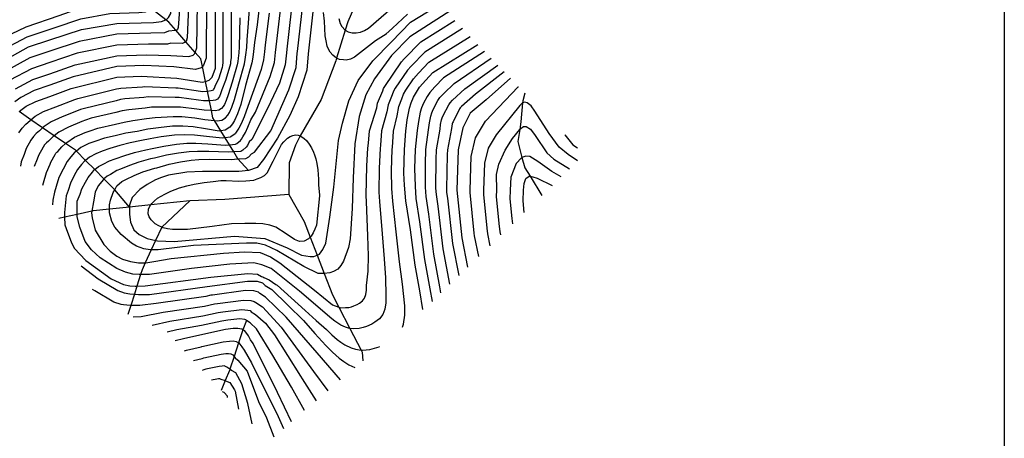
# Model space of a CAD drawing. Header units: metres. Extents: x -53000 to -50572, y -90750 to -89873.
# Tile 17 of 27: x -52253 to -52000, y -90430 to -90323. Entities that reach past the tile are written whole.
import ezdxf

# ---------------------------------------------------------------- set-up
doc = ezdxf.new("R2010")
doc.units = ezdxf.units.M
for name, color, linetype in [('7101000', 7, 'Continuous'), ('7102000', 7, 'Continuous'), ('7521000', 7, 'Continuous')]:
    doc.layers.add(name, color=color, linetype=linetype)
picture_1 = doc.add_image_def('image1.tif', size_in_pixel=(4000, 3000))

msp = doc.modelspace()

# ---------------------------------------------------------------- linework, layer by layer
at = {"layer": '7101000'}
for points in [[(-52258, -90334, 100), (-52250.45, -90329.84, 100), (-52244.98, -90328.01, 100), (-52236.9, -90325.41, 100), (-52227.79, -90323.85, 100), (-52218.41, -90323.59, 100), (-52216.32, -90323.33, 100), (-52215.24, -90322.9, 100), (-52215.02, -90322.81, 100), (-52214.5, -90322.29, 100), (-52213.98, -90321.25, 100), (-52215.28, -90309.8, 100), (-52215.28, -90306.93, 100), (-52215, -90305.56, 100), (-52215.52, -90304.26, 100), (-52216.82, -90302.44, 100), (-52223.86, -90298.8, 100), (-52237.4, -90289.69, 100), (-52246.77, -90282.92, 100)], [(-52190.26, -90310.56, 120), (-52191.8, -90324.18, 120), (-52192.47, -90328.7, 120), (-52192.72, -90331.04, 120), (-52192.91, -90332.48, 120), (-52193.2, -90333.93, 120), (-52194.79, -90339.73, 120), (-52195.98, -90344.61, 120), (-52196.84, -90347.06, 120), (-52197.57, -90348.71, 120), (-52198.15, -90349.62, 120), (-52198.82, -90350.46, 120), (-52200.04, -90351.22, 120), (-52201.11, -90351.39, 120), (-52201.55, -90351.46, 120), (-52205.08, -90350.87, 120), (-52208.24, -90350.37, 120), (-52210.85, -90350.2, 120), (-52213.54, -90350.21, 120), (-52217.11, -90350.61, 120), (-52219.87, -90350.99, 120), (-52222.62, -90351.54, 120), (-52225.46, -90352.01, 120), (-52228.21, -90352.65, 120), (-52230.96, -90353.29, 120), (-52233.43, -90354.1, 120), (-52235.02, -90354.61, 120), (-52237.02, -90355.68, 120), (-52238.18, -90356.6, 120)], [(-52176.22, -90309.17, 130), (-52178.69, -90331.61, 130), (-52179.05, -90335.82, 130), (-52181.25, -90342.63, 130), (-52183.45, -90347.46, 130), (-52186.55, -90353.29, 130), (-52190.2, -90358.76, 130), (-52191.82, -90360.79, 130), (-52194.05, -90361.6, 130), (-52196.48, -90361.8, 130), (-52205.82, -90361.8, 130), (-52209.87, -90362, 130), (-52214.54, -90362.81, 130), (-52216.36, -90363.42, 130), (-52217.85, -90363.98, 130), (-52220.01, -90365.17, 130), (-52221.93, -90366.49, 130), (-52223.85, -90368.53, 130), (-52224.57, -90370.44, 130), (-52224.57, -90371, 130), (-52224.57, -90372.84, 130), (-52224.33, -90374.88, 130), (-52223.46, -90376.79, 130), (-52222.04, -90378.01, 130), (-52220.01, -90379.02, 130), (-52217.83, -90379.52, 130), (-52217.38, -90379.63, 130), (-52213.12, -90379.83, 130), (-52197.61, -90378.41, 130), (-52189.79, -90379.02, 130), (-52184.11, -90381.45, 130), (-52180.46, -90383.28, 130), (-52178.23, -90383.68, 130), (-52177.22, -90383.68, 130), (-52176.42, -90383.34, 130), (-52175.8, -90383.08, 130), (-52174.98, -90381.86, 130), (-52174.17, -90380.24, 130), (-52173.16, -90373.55, 130), (-52172.14, -90365.85, 130)], [(-52172.14, -90365.85, 130), (-52170.93, -90353.9, 130), (-52169.91, -90349.44, 130), (-52168.28, -90343.72, 130), (-52165.86, -90338.45, 130), (-52162.13, -90333.4, 130), (-52157.29, -90328.57, 130), (-52152.45, -90323.52, 130), (-52141.77, -90316.91, 130), (-52132.75, -90312.52, 130), (-52130.17, -90311.23, 130)], [(-52252.87, -90346.47, 110), (-52252.44, -90346.1, 110), (-52251.02, -90345.04, 110), (-52248.6, -90343.85, 110), (-52245, -90342.6, 110), (-52239.51, -90340.51, 110), (-52227.79, -90337.64, 110), (-52221.53, -90337.38, 110), (-52212.42, -90337.9, 110), (-52205.9, -90338.94, 110), (-52205.06, -90338.7, 110), (-52204.08, -90338.42, 110), (-52203.3, -90337.64, 110), (-52202.52, -90335.3, 110), (-52202.52, -90316.82, 110)], [(-52149.26, -90397.28, 120), (-52150.1, -90392.44, 120), (-52151.24, -90385.85, 120), (-52152.49, -90376.84, 120), (-52153.68, -90369.36, 120), (-52153.97, -90365.33, 120), (-52154.21, -90362.29, 120), (-52153.98, -90356.19, 120), (-52153.68, -90351.52, 120), (-52153.29, -90348.54, 120), (-52152.72, -90345.56, 120), (-52152.25, -90344.2, 120), (-52151.69, -90342.75, 120), (-52150.95, -90341.46, 120), (-52150.12, -90340.18, 120), (-52148.51, -90338.41, 120), (-52146.73, -90336.41, 120), (-52135.15, -90329.23, 120)], [(-52126.82, -90337.9, 110), (-52133.03, -90343.41, 110), (-52137.12, -90346.86, 110), (-52139, -90350.63, 110), (-52140.26, -90356.29, 110), (-52140.57, -90366.65, 110), (-52139.32, -90378.9, 110), (-52137.82, -90386.4, 110)], [(-52238.18, -90356.6, 120), (-52238.66, -90356.99, 120), (-52239.59, -90358.1, 120), (-52240.52, -90359.3, 120), (-52241.59, -90361.23, 120), (-52242.64, -90363.42, 120), (-52243.34, -90365.69, 120), (-52243.8, -90367.14, 120), (-52244.23, -90369.22, 120), (-52244.33, -90370.43, 120)], [(-52123.32, -90372.39, 100), (-52123.55, -90369.38, 100), (-52123.51, -90366.6, 100), (-52123.33, -90364.89, 100), (-52122.85, -90363.61, 100), (-52121.99, -90363.04, 100), (-52121.8, -90363.07, 100), (-52121.08, -90363.19, 100), (-52119.99, -90363.59, 100), (-52116.1, -90365.41, 100)], [(-52236.91, -90386.06, 120), (-52232.59, -90389.38, 120), (-52227.52, -90392.42, 120), (-52225.9, -90393.03, 120), (-52224.48, -90393.23, 120), (-52223.3, -90393.34, 120), (-52222.25, -90393.44, 120), (-52219.41, -90393.44, 120), (-52204.6, -90391.41, 120), (-52194.25, -90389.99, 120), (-52191.82, -90389.99, 120), (-52190.4, -90390.4, 120), (-52189.7, -90391.07, 120), (-52188.04, -90392.18, 120), (-52183.89, -90396.14, 120), (-52179.93, -90400.11, 120), (-52176.98, -90403.41, 120), (-52174.14, -90406.53, 120), (-52172.44, -90408.26, 120), (-52170.74, -90409.81, 120), (-52169.54, -90410.66, 120), (-52168.24, -90411.5, 120), (-52166.71, -90412.19, 120)], [(-52182.98, -90426.09, 110), (-52186.54, -90418.56, 110), (-52192.83, -90406, 110), (-52193.5, -90405.09, 110), (-52193.99, -90404.02, 110), (-52194.94, -90402.78, 110), (-52195.48, -90402.5, 110), (-52195.77, -90402.36, 110), (-52196.78, -90402.12, 110), (-52197.96, -90402.17, 110), (-52199.95, -90402.44, 110), (-52206.46, -90403.89, 110), (-52210.7, -90404.78, 110), (-52212.79, -90405.35, 110)], [(-52199.38, -90419.85, 100), (-52199.42, -90419.54, 100), (-52200.27, -90418.57, 100), (-52200.68, -90418.44, 100)]]:
    msp.add_polyline3d(points, dxfattribs=at)
at = {"layer": '7102000'}
for points in [[(-52257, -90280.07, 96), (-52252.2, -90284.31, 96), (-52241.83, -90292.31, 96), (-52224.75, -90305.49, 96), (-52223.97, -90306.58, 96), (-52223.66, -90307.36, 96), (-52223.83, -90308.18, 96), (-52223.83, -90309.9, 96), (-52223.18, -90316.72, 96), (-52223.15, -90317.08, 96), (-52223.46, -90317.71, 96), (-52223.77, -90318.02, 96), (-52224.56, -90318.33, 96), (-52225.81, -90318.49, 96), (-52231.43, -90318.65, 96), (-52237.11, -90319.89, 96), (-52242.69, -90321.87, 96), (-52251.18, -90324.74, 96), (-52258.57, -90328.32, 96)], [(-52258.29, -90331.16, 98), (-52250.81, -90327.29, 98), (-52243.83, -90324.94, 98), (-52237.01, -90322.65, 98), (-52229.61, -90321.25, 98), (-52222.11, -90321.04, 98), (-52220.44, -90320.83, 98), (-52219.4, -90320.42, 98), (-52218.98, -90320, 98), (-52218.98, -90319.99, 98), (-52218.56, -90319.17, 98), (-52219.55, -90309.85, 98), (-52219.55, -90307.56, 98), (-52219.33, -90306.46, 98), (-52219.75, -90305.42, 98), (-52220.79, -90303.96, 98), (-52243.64, -90287.51, 98), (-52252.41, -90280.84, 98), (-52253.87, -90279.58, 98)], [(-52139.73, -90318.93, 128), (-52152.67, -90327.25, 128), (-52157.29, -90332.09, 128), (-52161.69, -90338.01, 128), (-52163.88, -90342.19, 128), (-52165.64, -90347.68, 128), (-52166.74, -90354.7, 128), (-52167.18, -90363.49, 128), (-52167.44, -90371.38, 128), (-52167.92, -90379.14, 128), (-52168.39, -90381.35, 128), (-52169.66, -90384.84, 128), (-52170.29, -90385.94, 128), (-52171.09, -90386.89, 128), (-52172.19, -90387.53, 128), (-52173.15, -90387.84, 128), (-52174.63, -90387.99, 128), (-52174.73, -90388, 128), (-52176.16, -90388, 128), (-52179.8, -90386.26, 128), (-52186.77, -90382.15, 128), (-52189.62, -90380.72, 128), (-52191.84, -90380.25, 128), (-52194.53, -90380.25, 128), (-52208.16, -90380.88, 128), (-52217.19, -90381.99, 128), (-52218.97, -90381.99, 128), (-52219.24, -90381.99, 128), (-52220.83, -90381.67, 128), (-52222.73, -90381.04, 128), (-52224, -90380.25, 128), (-52226.69, -90378.03, 128), (-52228.27, -90376.13, 128), (-52229.07, -90374.71, 128), (-52229.7, -90372.49, 128), (-52229.7, -90371.53, 128), (-52229.7, -90370.43, 128), (-52229.38, -90369.17, 128), (-52228.75, -90367.27, 128), (-52228.34, -90366.52, 128), (-52227.8, -90365.53, 128), (-52226.53, -90364.42, 128), (-52225.48, -90363.91, 128), (-52223.32, -90362.86, 128), (-52221.09, -90361.95, 128), (-52218.06, -90360.98, 128), (-52217.51, -90360.87, 128), (-52214.34, -90359.98, 128), (-52211.5, -90359.38, 128), (-52208.76, -90358.94, 128), (-52206.74, -90358.77, 128), (-52203.9, -90358.65, 128), (-52198.46, -90358.73, 128), (-52196.72, -90358.61, 128), (-52194.66, -90358.47, 128), (-52193.96, -90358.09, 128), (-52193.24, -90357.34, 128), (-52192.46, -90356.9, 128), (-52188.29, -90351.41, 128), (-52183.64, -90340.89, 128), (-52181.83, -90335.15, 128), (-52181.5, -90331.49, 128), (-52181.45, -90331.03, 128), (-52179.34, -90312.17, 128)], [(-52246.74, -90365.36, 118), (-52246.59, -90364.78, 118), (-52245.87, -90362.06, 118), (-52244.92, -90359.96, 118), (-52244.74, -90359.46, 118), (-52243.62, -90357.46, 118), (-52243.42, -90357.16, 118), (-52243.17, -90356.89, 118), (-52242.9, -90356.66, 118), (-52241.88, -90355.49, 118), (-52240.94, -90354.63, 118), (-52240.65, -90354.36, 118), (-52238.62, -90353.06, 118), (-52235.91, -90351.79, 118), (-52234.64, -90351.38, 118), (-52232.67, -90350.74, 118), (-52228.13, -90349.65, 118), (-52225.93, -90349.14, 118), (-52223.65, -90348.76, 118), (-52220.2, -90348.27, 118), (-52217.99, -90347.97, 118), (-52213.32, -90347.75, 118), (-52211.16, -90347.74, 118), (-52207.77, -90348.08, 118), (-52205.24, -90348.49, 118), (-52202.7, -90348.78, 118), (-52202.06, -90348.85, 118), (-52200.85, -90348.66, 118), (-52199.88, -90348.05, 118), (-52199.33, -90347.38, 118), (-52198.87, -90346.65, 118), (-52198.29, -90345.34, 118), (-52197.6, -90343.37, 118), (-52196.49, -90339.31, 118), (-52195.06, -90334.2, 118), (-52194.83, -90333.05, 118), (-52194.68, -90331.89, 118), (-52194.48, -90330.02, 118), (-52194.37, -90328.01, 118), (-52194, -90323.74, 118), (-52193.34, -90313.64, 118)], [(-52182.45, -90315.17, 126), (-52184.2, -90330.45, 126), (-52184.3, -90331.38, 126), (-52184.6, -90334.48, 126), (-52186.03, -90339.15, 126), (-52189.17, -90345.7, 126), (-52193.12, -90353.61, 126), (-52193.85, -90354.19, 126), (-52194.29, -90355.12, 126), (-52194.64, -90355.62, 126), (-52195.48, -90356.37, 126), (-52196, -90356.66, 126), (-52197.82, -90356.8, 126), (-52199.24, -90356.91, 126), (-52204.2, -90356.7, 126), (-52207.12, -90356.67, 126), (-52209.28, -90356.75, 126), (-52212.01, -90357.09, 126), (-52215.03, -90357.64, 126), (-52218.1, -90358.4, 126), (-52219.2, -90358.62, 126), (-52222.18, -90359.47, 126), (-52224.55, -90360.31, 126), (-52226.85, -90361.26, 126), (-52227.83, -90361.58, 126)], [(-52204.81, -90317.71, 108), (-52204.91, -90332.7, 108), (-52205.54, -90334.57, 108), (-52205.85, -90334.88, 108), (-52206.16, -90335.2, 108), (-52207.62, -90335.61, 108), (-52213.2, -90334.99, 108), (-52220.91, -90334.62, 108), (-52227.79, -90334.88, 108), (-52238.99, -90337.49, 108), (-52245, -90339.69, 108), (-52248.97, -90341.04, 108), (-52252.42, -90342.83, 108), (-52253.93, -90343.94, 108)], [(-52253.81, -90340.62, 106), (-52249.34, -90338.24, 106), (-52244.99, -90336.77, 106), (-52238.47, -90334.47, 106), (-52227.79, -90332.13, 106), (-52220.28, -90331.87, 106), (-52213.98, -90332.07, 106), (-52209.34, -90332.28, 106), (-52208.25, -90331.97, 106), (-52207.78, -90331.5, 106), (-52207.69, -90331.25, 106), (-52207.31, -90330.1, 106), (-52207.1, -90318.59, 106)], [(-52252.94, -90351.92, 112), (-52252.11, -90350.72, 112), (-52251.12, -90349.66, 112), (-52250.06, -90348.74, 112), (-52249.83, -90348.55, 112), (-52248.73, -90347.65, 112), (-52246.61, -90346.47, 112), (-52243.41, -90345.22, 112), (-52238.61, -90343.33, 112), (-52238.29, -90343.23, 112), (-52237.8, -90343.06, 112), (-52227.87, -90340.64, 112), (-52227.32, -90340.52, 112), (-52226.75, -90340.42, 112), (-52221.2, -90340.1, 112), (-52220.65, -90340.03, 112), (-52212.64, -90340.36, 112), (-52212.1, -90340.36, 112), (-52206.37, -90341.23, 112), (-52205.74, -90341.33, 112), (-52204.56, -90341.17, 112), (-52203.57, -90341.03, 112), (-52203.27, -90340.98, 112), (-52203.03, -90340.83, 112), (-52202.89, -90340.66, 112), (-52202.78, -90340.48, 112), (-52202.63, -90340.15, 112), (-52202.46, -90339.66, 112), (-52201.6, -90338.06, 112), (-52200.65, -90335.03, 112), (-52200.6, -90334.74, 112), (-52200.56, -90334.45, 112), (-52200.51, -90333.98, 112), (-52200.48, -90333.48, 112), (-52200.49, -90317.67, 112)], [(-52198.47, -90318.53, 114), (-52198.44, -90331.66, 114), (-52198.5, -90332.66, 114), (-52198.6, -90333.6, 114), (-52198.67, -90334.17, 114), (-52198.79, -90334.75, 114), (-52199.89, -90338.48, 114), (-52200.84, -90340.9, 114), (-52201.18, -90341.88, 114), (-52201.47, -90342.54, 114), (-52201.71, -90342.9, 114), (-52201.98, -90343.24, 114), (-52202.46, -90343.54, 114), (-52203.07, -90343.64, 114), (-52204.05, -90343.67, 114), (-52205.57, -90343.72, 114), (-52206.84, -90343.51, 114), (-52211.79, -90342.82, 114), (-52212.87, -90342.83, 114), (-52219.76, -90342.68, 114), (-52220.87, -90342.83, 114), (-52225.72, -90343.2, 114), (-52226.86, -90343.39, 114), (-52227.96, -90343.65, 114), (-52236.09, -90345.62, 114), (-52237.08, -90345.94, 114), (-52237.71, -90346.15, 114), (-52241.81, -90347.83, 114), (-52244.63, -90349.1, 114), (-52246.45, -90350.26, 114), (-52246.83, -90350.61, 114), (-52247.67, -90351.38, 114), (-52248.47, -90352.07, 114), (-52249.21, -90352.86, 114), (-52249.84, -90353.76, 114), (-52251.04, -90355.93, 114), (-52251.59, -90357.43, 114), (-52252.31, -90359.36, 114), (-52252.55, -90360.45, 114)], [(-52218.69, -90355.93, 124), (-52215.72, -90355.29, 124), (-52212.52, -90354.8, 124), (-52209.81, -90354.57, 124), (-52207.49, -90354.57, 124), (-52204.49, -90354.76, 124), (-52200.01, -90355.09, 124), (-52198.92, -90354.99, 124), (-52197.35, -90354.85, 124), (-52197, -90354.65, 124), (-52196.03, -90353.9, 124), (-52195.8, -90353.57, 124), (-52195.51, -90352.95, 124), (-52194.81, -90351.83, 124), (-52194.15, -90350.44, 124), (-52193.43, -90348.58, 124), (-52192.24, -90346.58, 124), (-52188.42, -90337.41, 124), (-52187.37, -90333.82, 124), (-52187.11, -90331.27, 124), (-52186.96, -90329.86, 124), (-52185.57, -90318.17, 124)], [(-52211.69, -90320.36, 102), (-52212.1, -90324.89, 102), (-52212.26, -90325.36, 102), (-52212.42, -90325.52, 102), (-52212.64, -90325.58, 102), (-52212.78, -90325.62, 102), (-52214.5, -90325.83, 102), (-52215.54, -90326.24, 102), (-52219.03, -90326.35, 102), (-52227.79, -90326.61, 102), (-52237.42, -90328.43, 102), (-52244.98, -90330.93, 102), (-52250.08, -90332.64, 102), (-52256.61, -90336.21, 102)], [(-52209.39, -90319.48, 104), (-52209.71, -90327.49, 104), (-52210.02, -90328.43, 104), (-52210.09, -90328.5, 104), (-52210.33, -90328.74, 104), (-52211.06, -90328.95, 104), (-52213.98, -90328.85, 104), (-52214.76, -90329.16, 104), (-52219.66, -90329.11, 104), (-52227.79, -90329.37, 104), (-52237.95, -90331.45, 104), (-52244.99, -90333.85, 104), (-52249.71, -90335.44, 104), (-52255.21, -90338.41, 104)], [(-52153.23, -90321.46, 132), (-52157.06, -90325.03, 132), (-52158.75, -90326.56, 132), (-52158.7, -90326.55, 132), (-52161.4, -90328.31, 132), (-52166.79, -90332.51, 132), (-52167.84, -90332.95, 132), (-52168.95, -90333.22, 132), (-52169.67, -90333.2, 132), (-52170.66, -90333.06, 132), (-52171.3, -90332.81, 132), (-52171.42, -90332.74, 132), (-52171.9, -90332.43, 132), (-52172.42, -90331.96, 132), (-52173.09, -90331.18, 132), (-52173.43, -90330.57, 132), (-52173.84, -90329.64, 132), (-52174.13, -90328.31, 132), (-52174.33, -90327.01, 132), (-52174.56, -90323.26, 132), (-52174.76, -90321.02, 132)], [(-52170.83, -90322.53, 134), (-52170.5, -90323.82, 134), (-52170.1, -90324.61, 134), (-52169.2, -90325.56, 134), (-52168.42, -90325.98, 134), (-52167.42, -90326.21, 134), (-52166.39, -90326.22, 134), (-52165.27, -90326.04, 134), (-52164.26, -90325.65, 134), (-52163.22, -90325.07, 134), (-52156.76, -90319.38, 134)], [(-52196.2, -90322.42, 116), (-52196.41, -90329.83, 116), (-52196.49, -90331.34, 116), (-52196.64, -90332.75, 116), (-52196.75, -90333.61, 116), (-52196.93, -90334.48, 116), (-52198.19, -90338.89, 116), (-52199.22, -90342.14, 116), (-52199.74, -90343.61, 116), (-52200.17, -90344.59, 116), (-52200.52, -90345.14, 116), (-52200.93, -90345.64, 116), (-52201.66, -90346.1, 116), (-52202.56, -90346.24, 116), (-52203.53, -90346.2, 116), (-52205.41, -90346.1, 116), (-52207.31, -90345.8, 116), (-52211.48, -90345.28, 116), (-52213.09, -90345.29, 116), (-52218.88, -90345.32, 116), (-52220.53, -90345.55, 116), (-52224.69, -90345.98, 116), (-52226.39, -90346.26, 116), (-52228.04, -90346.65, 116), (-52234.38, -90348.18, 116), (-52235.86, -90348.66, 116), (-52236.81, -90348.97, 116), (-52240.22, -90350.45, 116), (-52242.64, -90351.73, 116), (-52243.85, -90352.64, 116), (-52244.16, -90352.88, 116), (-52245.29, -90354.02, 116), (-52245.82, -90354.48, 116), (-52246.31, -90355.01, 116), (-52246.73, -90355.61, 116), (-52247.89, -90357.7, 116), (-52248.26, -90358.7, 116), (-52249.03, -90360.55, 116)], [(-52227.83, -90361.58, 126), (-52229.45, -90362.58, 126), (-52230.26, -90363, 126), (-52230.91, -90363.53, 126), (-52231.09, -90363.75, 126), (-52231.28, -90363.97, 126), (-52232.52, -90365.45, 126), (-52232.94, -90366.22, 126), (-52233.34, -90367.11, 126), (-52233.82, -90369.64, 126), (-52234.22, -90372.03, 126), (-52234.29, -90372.49, 126), (-52234.14, -90373.76, 126), (-52233.34, -90376.92, 126), (-52231.13, -90380.56, 126), (-52229.54, -90382.3, 126), (-52227.8, -90383.57, 126), (-52226.37, -90384.36, 126), (-52224.31, -90384.99, 126), (-52222.25, -90385.31, 126), (-52220.51, -90385.31, 126), (-52220.35, -90385.31, 126), (-52218.29, -90384.99, 126), (-52213.86, -90384.2, 126), (-52200.39, -90382.78, 126), (-52195.01, -90382.46, 126), (-52191.05, -90382.62, 126), (-52188.35, -90383.73, 126), (-52185.98, -90385.31, 126), (-52177.11, -90392.27, 126), (-52172.51, -90396.07, 126), (-52170.85, -90396.67, 126), (-52170.29, -90396.86, 126), (-52169.17, -90396.8, 126), (-52168.24, -90396.73, 126), (-52167.61, -90396.56, 126), (-52167.01, -90396.36, 126), (-52166.13, -90395.97, 126), (-52165.57, -90395.66, 126), (-52164.81, -90395.09, 126), (-52164.24, -90394.36, 126), (-52163.89, -90393.45, 126), (-52163.73, -90392.33, 126), (-52163.72, -90391.11, 126), (-52163.31, -90387.45, 126), (-52163.24, -90383.51, 126), (-52163.39, -90378.33, 126), (-52163.72, -90369.63, 126), (-52163.84, -90368.02, 126), (-52163.67, -90360.34, 126), (-52163.41, -90355.85, 126), (-52163.21, -90354.55, 126), (-52162.98, -90351.36, 126), (-52161.13, -90345.46, 126), (-52160.9, -90344.27, 126), (-52159.58, -90341.09, 126), (-52159.36, -90340.51, 126), (-52159.06, -90339.99, 126), (-52154.77, -90333.64, 126), (-52154.12, -90332.93, 126), (-52149.83, -90328.55, 126), (-52141.07, -90323.06, 126)], [(-52188.69, -90321.18, 122), (-52189.72, -90329.28, 122), (-52189.91, -90331.15, 122), (-52190.14, -90333.15, 122), (-52190.81, -90335.67, 122), (-52193.78, -90343.94, 122), (-52195.14, -90347.82, 122), (-52195.86, -90349.57, 122), (-52196.48, -90350.73, 122), (-52197.17, -90351.7, 122), (-52197.31, -90352.01, 122), (-52197.43, -90352.18, 122), (-52198.52, -90352.94, 122), (-52198.7, -90353.03, 122), (-52200.02, -90353.19, 122), (-52200.78, -90353.27, 122), (-52204.78, -90352.82, 122), (-52207.87, -90352.47, 122), (-52210.33, -90352.38, 122), (-52213.03, -90352.5, 122), (-52216.41, -90352.95, 122), (-52219.28, -90353.46, 122), (-52221.48, -90353.9, 122), (-52224.37, -90354.49, 122), (-52226.99, -90355.2, 122)], [(-52139.1, -90325.12, 124), (-52148.79, -90331.17, 124), (-52152.25, -90334.76, 124), (-52153.22, -90335.82, 124), (-52156.36, -90340.48, 124), (-52156.8, -90341.25, 124), (-52157.14, -90342.13, 124), (-52158.17, -90344.7, 124), (-52158.51, -90346.49, 124), (-52159.88, -90351.41, 124), (-52160.13, -90355.1, 124), (-52160.27, -90355.96, 124), (-52160.52, -90360.99, 124), (-52160.55, -90367.13, 124), (-52160.37, -90369.54, 124), (-52159.76, -90377.83, 124), (-52159.24, -90384.29, 124), (-52158.91, -90389.11, 124), (-52158.8, -90393.72, 124), (-52158.82, -90395.55, 124), (-52159.06, -90397.22, 124), (-52159.58, -90398.59, 124), (-52160.44, -90399.7, 124), (-52161.58, -90400.55, 124), (-52162.42, -90401.01, 124), (-52163.73, -90401.6, 124), (-52164.63, -90401.9, 124), (-52165.59, -90402.15, 124), (-52166.98, -90402.26, 124), (-52168, -90402.14, 124), (-52168.33, -90402.09, 124), (-52169.16, -90401.8, 124), (-52170.37, -90401.26, 124), (-52171.14, -90400.75, 124), (-52171.87, -90400.24, 124), (-52172.67, -90399.71, 124), (-52180.91, -90392.59, 124), (-52188.19, -90386.73, 124), (-52190.57, -90385.79, 124), (-52192.63, -90385.31, 124), (-52198.81, -90385.63, 124), (-52208.63, -90386.73, 124), (-52219.4, -90388.32, 124), (-52221.72, -90388.32, 124), (-52222.1, -90388.32, 124), (-52223.68, -90388.16, 124), (-52225.58, -90387.68, 124), (-52227.8, -90386.73, 124), (-52232.08, -90384.04, 124), (-52234.29, -90381.99, 124), (-52235.88, -90379.77, 124), (-52237.3, -90376.13, 124), (-52237.94, -90373.44, 124), (-52237.94, -90372.85, 124), (-52237.94, -90371.86, 124), (-52237.94, -90369.49, 124), (-52237.21, -90367.68, 124), (-52236.8, -90366.32, 124), (-52235.83, -90364.56, 124), (-52235.18, -90363.4, 124), (-52234.05, -90362.02, 124), (-52233.49, -90361.35, 124), (-52233.48, -90361.34, 124), (-52232.51, -90360.56, 124), (-52231.31, -90359.92, 124), (-52229.7, -90359.09, 124), (-52228.22, -90358.6, 124), (-52225.77, -90357.76, 124), (-52223.28, -90356.98, 124), (-52220.34, -90356.26, 124), (-52218.69, -90355.93, 124)], [(-52154.52, -90401.77, 122), (-52154.22, -90401, 122), (-52153.9, -90398.77, 122), (-52153.88, -90396.33, 122), (-52154.5, -90390.78, 122), (-52155.24, -90385.07, 122), (-52156.13, -90377.34, 122), (-52157.03, -90369.45, 122), (-52157.26, -90366.23, 122), (-52157.36, -90361.64, 122), (-52157.12, -90356.08, 122), (-52157.05, -90355.64, 122), (-52156.78, -90351.47, 122), (-52155.9, -90347.52, 122), (-52155.45, -90345.13, 122), (-52154.69, -90343.16, 122), (-52154.25, -90342, 122), (-52153.66, -90340.97, 122), (-52151.67, -90338, 122), (-52150.38, -90336.59, 122), (-52147.76, -90333.79, 122), (-52137.12, -90327.18, 122)], [(-52133.44, -90331, 118), (-52143.99, -90337.81, 118), (-52146.23, -90340.1, 118), (-52147.52, -90341.51, 118), (-52148.19, -90342.54, 118), (-52149.16, -90344.32, 118), (-52149.6, -90345.49, 118), (-52149.98, -90346.58, 118), (-52150.43, -90348.96, 118), (-52150.74, -90351.34, 118), (-52151.23, -90356.21, 118), (-52151.42, -90361.09, 118), (-52151.29, -90365.6, 118), (-52151.06, -90368.81, 118), (-52150.11, -90374.8, 118), (-52148.85, -90384.46, 118), (-52147.5, -90391.93, 118), (-52146.93, -90395.21, 118)], [(-52144.64, -90392.99, 116), (-52144.91, -90391.42, 116), (-52146.47, -90383.07, 116), (-52147.73, -90372.76, 116), (-52148.44, -90368.27, 116), (-52148.61, -90365.86, 116), (-52148.63, -90359.89, 116), (-52148.49, -90356.23, 116), (-52147.81, -90351.16, 116), (-52147.57, -90349.38, 116), (-52147.23, -90347.59, 116), (-52146.95, -90346.77, 116), (-52146.62, -90345.9, 116), (-52145.42, -90343.62, 116), (-52144.92, -90342.85, 116), (-52143.95, -90341.79, 116), (-52141.25, -90339.21, 116), (-52131.75, -90332.76, 116)], [(-52142.34, -90390.77, 114), (-52144.08, -90381.68, 114), (-52145.34, -90370.73, 114), (-52145.82, -90367.73, 114), (-52145.93, -90366.12, 114), (-52145.84, -90358.69, 114), (-52145.75, -90356.25, 114), (-52144.87, -90350.99, 114), (-52144.72, -90349.8, 114), (-52144.49, -90348.61, 114), (-52144.3, -90348.06, 114), (-52144.08, -90347.48, 114), (-52142.65, -90344.7, 114), (-52142.32, -90344.19, 114), (-52141.67, -90343.48, 114), (-52138.51, -90340.61, 114), (-52130.08, -90334.51, 114)], [(-52128.43, -90336.22, 112), (-52135.77, -90342.01, 112), (-52139.39, -90345.17, 112), (-52139.72, -90345.53, 112), (-52139.88, -90345.78, 112), (-52141.54, -90349.06, 112), (-52141.65, -90349.35, 112), (-52141.75, -90349.62, 112), (-52141.86, -90350.22, 112), (-52141.94, -90350.81, 112), (-52143, -90356.27, 112), (-52143.05, -90357.49, 112), (-52143.25, -90366.39, 112), (-52143.19, -90367.19, 112), (-52142.96, -90368.69, 112), (-52141.7, -90380.29, 112), (-52140.07, -90388.58, 112)], [(-52134.96, -90383.64, 108), (-52136.02, -90378.37, 108), (-52136.11, -90377.65, 108), (-52137.17, -90367.19, 108), (-52137.16, -90366.64, 108), (-52136.87, -90358.01, 108), (-52135.77, -90353.23, 108), (-52133.22, -90348.92, 108), (-52124.8, -90340.1, 108), (-52124.74, -90340.06, 108)], [(-52109.59, -90359.13, 106), (-52112.03, -90357.48, 106), (-52114.34, -90355.58, 106), (-52116.92, -90352.05, 106), (-52120.59, -90346.35, 106), (-52121.54, -90344.99, 106), (-52122.49, -90344.17, 106), (-52123.17, -90344.04, 106), (-52123.71, -90344.17, 106), (-52123.72, -90344.18, 106), (-52124.39, -90344.85, 106), (-52130.51, -90352.45, 106), (-52132.54, -90355.82, 106), (-52133.49, -90359.73, 106), (-52133.75, -90366.63, 106), (-52133.77, -90367.74, 106), (-52132.91, -90376.41, 106), (-52132.73, -90377.84, 106), (-52132.12, -90380.89, 106)], [(-52129.27, -90378.14, 104), (-52129.44, -90377.31, 104), (-52129.7, -90375.17, 104), (-52130.36, -90368.28, 104), (-52130.34, -90366.62, 104), (-52130.37, -90362.63, 104), (-52129.83, -90359.92, 104), (-52128.2, -90356.39, 104), (-52126.3, -90353.4, 104), (-52124.44, -90351.02, 104), (-52124.39, -90350.96, 104), (-52123.44, -90350.28, 104), (-52122.76, -90350.28, 104), (-52121.68, -90350.96, 104), (-52120.45, -90352.59, 104), (-52117.46, -90357.07, 104), (-52115.7, -90358.7, 104), (-52111.67, -90361.13, 104)], [(-52201.15, -90364.11, 132), (-52201.11, -90364.11, 132), (-52199.72, -90364.15, 132), (-52196.57, -90364.34, 132), (-52194.74, -90364.27, 132), (-52192.69, -90364.02, 132), (-52191.76, -90363.76, 132), (-52190.88, -90363.41, 132), (-52189.88, -90362.83, 132), (-52189.19, -90362.18, 132), (-52187.69, -90359.17, 132), (-52185.57, -90354.87, 132), (-52184.98, -90354.18, 132), (-52184.04, -90353.29, 132), (-52183.34, -90352.86, 132), (-52182.64, -90352.56, 132), (-52181.93, -90352.45, 132), (-52181.25, -90352.51, 132), (-52180.73, -90352.71, 132), (-52180.61, -90352.76, 132), (-52179.73, -90353.35, 132), (-52179.17, -90353.87, 132), (-52178.45, -90354.78, 132), (-52177.86, -90355.79, 132), (-52177.31, -90356.84, 132), (-52177.05, -90357.55, 132), (-52176.73, -90358.61, 132), (-52176.49, -90359.77, 132), (-52176.23, -90361.37, 132), (-52176.02, -90363.79, 132), (-52176.08, -90365.22, 132), (-52175.79, -90367.9, 132), (-52175.81, -90368.08, 132), (-52176.6, -90375.6, 132), (-52176.99, -90376.64, 132), (-52177.44, -90377.6, 132), (-52177.98, -90378.43, 132), (-52178.22, -90378.69, 132), (-52178.62, -90379.12, 132), (-52179.7, -90379.75, 132), (-52180.91, -90379.79, 132), (-52182.19, -90379.26, 132), (-52184.33, -90377.82, 132), (-52187.01, -90376.13, 132), (-52188.56, -90375.6, 132), (-52190.33, -90375.31, 132), (-52192.13, -90375.16, 132), (-52195, -90375.18, 132), (-52198.35, -90375.3, 132), (-52203.34, -90375.94, 132), (-52209.67, -90376.72, 132), (-52211.64, -90376.75, 132), (-52213.52, -90376.73, 132), (-52214.78, -90376.56, 132), (-52215.92, -90376.29, 132), (-52216.27, -90376.14, 132), (-52217.02, -90375.83, 132), (-52217.94, -90375.29, 132), (-52219.02, -90374.25, 132), (-52219.47, -90373.51, 132), (-52219.73, -90372.71, 132), (-52219.66, -90371.5, 132), (-52219.33, -90370.77, 132), (-52219.09, -90370.43, 132), (-52218.79, -90370.03, 132), (-52218.11, -90369.33, 132), (-52217.33, -90368.72, 132), (-52216.46, -90368.15, 132), (-52215.5, -90367.62, 132), (-52213.92, -90366.89, 132), (-52211.68, -90366.04, 132), (-52209.87, -90365.48, 132), (-52207.97, -90365.05, 132), (-52205.43, -90364.64, 132), (-52203.11, -90364.38, 132), (-52201.15, -90364.11, 132)], [(-52112.86, -90352.43, 108), (-52112.85, -90352.45, 108), (-52110.81, -90355.03, 108), (-52109.63, -90355.8, 108)], [(-52226.99, -90355.2, 122), (-52229.59, -90355.95, 122), (-52231.56, -90356.6, 122), (-52233.16, -90357.27, 122), (-52234.77, -90358.12, 122), (-52235.83, -90358.97, 122), (-52236.08, -90359.17, 122), (-52236.82, -90360.06, 122), (-52237.85, -90361.35, 122), (-52238.71, -90362.89, 122), (-52239.72, -90364.87, 122), (-52240.27, -90366.68, 122), (-52240.79, -90368.06, 122), (-52241.26, -90372.33, 122), (-52241.2, -90373.56, 122), (-52241.11, -90375.5, 122), (-52240.47, -90377.4, 122), (-52239.52, -90379.93, 122), (-52238.73, -90381.51, 122), (-52235.72, -90384.68, 122), (-52229.23, -90389.43, 122), (-52226.06, -90390.85, 122), (-52224.47, -90391.17, 122), (-52223.05, -90391.32, 122), (-52222.66, -90391.3, 122), (-52220.51, -90391.17, 122), (-52203.72, -90388.95, 122), (-52194.21, -90388, 122), (-52191.68, -90388.16, 122), (-52190.64, -90388.78, 122), (-52190.37, -90388.9, 122), (-52190.09, -90389.05, 122), (-52188.74, -90389.66, 122), (-52186.97, -90390.85, 122), (-52186.68, -90391.01, 122), (-52183.07, -90394.32, 122), (-52179.46, -90397.57, 122), (-52176.68, -90400.14, 122), (-52174.02, -90402.4, 122), (-52172.66, -90403.78, 122), (-52171.31, -90405.02, 122), (-52170.34, -90405.7, 122), (-52169.3, -90406.38, 122), (-52167.69, -90407.11, 122), (-52166.59, -90407.5, 122), (-52165.11, -90407.68, 122), (-52164.79, -90407.71, 122), (-52162.93, -90407.57, 122), (-52161.66, -90407.24, 122), (-52160.46, -90406.83, 122), (-52160.41, -90406.81, 122)], [(-52113.8, -90363.19, 102), (-52116.24, -90361.82, 102), (-52119.77, -90359.24, 102), (-52121.81, -90358.02, 102), (-52122.9, -90357.88, 102), (-52123.86, -90358.24, 102), (-52123.99, -90358.29, 102), (-52125.34, -90359.78, 102), (-52126.7, -90363.31, 102), (-52126.92, -90366.61, 102), (-52126.96, -90368.83, 102), (-52126.5, -90373.93, 102), (-52126.33, -90375.3, 102)], [(-52170.41, -90415.35, 118), (-52176.43, -90408.39, 118), (-52184.39, -90399.2, 118), (-52189.69, -90394.07, 118), (-52191.11, -90393.19, 118), (-52191.47, -90392.79, 118), (-52192.61, -90392.46, 118), (-52194.76, -90392.42, 118), (-52203.27, -90393.56, 118), (-52203.67, -90393.62, 118), (-52204.97, -90393.91, 118), (-52217.67, -90395.7, 118), (-52221.89, -90396.24, 118), (-52224.21, -90396.23, 118), (-52224.4, -90396.22, 118), (-52226.08, -90396.06, 118), (-52226.71, -90396.01, 118), (-52228.54, -90395.38, 118), (-52233.48, -90392.51, 118), (-52234.04, -90392.1, 118)], [(-52223.57, -90399.16, 116), (-52221.53, -90399.04, 116), (-52215.92, -90397.97, 116), (-52205.34, -90396.4, 116), (-52202.74, -90395.82, 116), (-52201.94, -90395.72, 116), (-52195.26, -90394.84, 116), (-52193.4, -90394.94, 116), (-52192.55, -90395.18, 116), (-52192.17, -90395.49, 116), (-52190.4, -90396.55, 116), (-52185.62, -90401.85, 116), (-52177.31, -90413.16, 116), (-52173.7, -90418.16, 116)], [(-52218.74, -90401.29, 114), (-52214.18, -90400.24, 114), (-52205.71, -90398.9, 114), (-52201.81, -90398.03, 114), (-52200.61, -90397.87, 114), (-52195.77, -90397.27, 114), (-52194.19, -90397.41, 114), (-52193.62, -90397.57, 114), (-52193.34, -90397.84, 114), (-52192.18, -90398.54, 114), (-52189.69, -90400.79, 114), (-52187.39, -90403.79, 114)], [(-52179.63, -90423.23, 112), (-52182.97, -90417.22, 112), (-52187.75, -90409.09, 112), (-52191.99, -90402.2, 112), (-52193.56, -90400.66, 112), (-52194.56, -90400.1, 112), (-52194.7, -90399.96, 112), (-52194.98, -90399.88, 112), (-52196.27, -90399.7, 112), (-52199.29, -90400.02, 112), (-52200.88, -90400.23, 112), (-52206.08, -90401.39, 112), (-52212.44, -90402.51, 112), (-52214.85, -90403.13, 112)], [(-52187.39, -90403.79, 114), (-52180.67, -90414.4, 114), (-52180.22, -90415.06, 114), (-52176.66, -90420.69, 114)], [(-52210.45, -90407.88, 108), (-52209.88, -90407.68, 108), (-52206.2, -90406.88, 108), (-52205.95, -90406.8, 108), (-52200.49, -90405.59, 108), (-52198.9, -90405.38, 108), (-52197.95, -90405.34, 108), (-52197.15, -90405.53, 108), (-52196.56, -90405.83, 108), (-52196.48, -90405.87, 108), (-52195.72, -90406.86, 108), (-52195.11, -90407.7, 108), (-52193.29, -90411.01, 108), (-52191.52, -90414.45, 108), (-52186.74, -90423.99, 108), (-52185.04, -90427.85, 108)], [(-52208.15, -90410.37, 106), (-52205.94, -90409.88, 106), (-52205.44, -90409.71, 106), (-52201.03, -90408.75, 106), (-52199.83, -90408.59, 106), (-52199.13, -90408.56, 106), (-52198.52, -90408.7, 106), (-52198.02, -90408.95, 106), (-52197.71, -90409.36, 106), (-52197.45, -90409.7, 106), (-52196.72, -90410.32, 106), (-52194.4, -90413.12, 106), (-52191.41, -90420.88, 106), (-52189.41, -90425.1, 106), (-52187.49, -90429.95, 106)], [(-52193.09, -90426.65, 104), (-52194.18, -90421.44, 104), (-52195.74, -90416.34, 104), (-52197.29, -90413.54, 104), (-52198.34, -90412.94, 104), (-52198.77, -90412.62, 104), (-52199.56, -90412.04, 104), (-52199.9, -90411.87, 104), (-52200.3, -90411.78, 104), (-52200.77, -90411.8, 104), (-52201.57, -90411.9, 104), (-52204.93, -90412.62, 104), (-52205.69, -90412.87, 104), (-52205.81, -90412.9, 104)], [(-52203.54, -90415.36, 102), (-52202.11, -90415.06, 102), (-52201.71, -90415.01, 102), (-52201.47, -90415, 102), (-52201.27, -90415.04, 102), (-52201.1, -90415.13, 102), (-52199.98, -90415.54, 102), (-52199.95, -90415.55, 102), (-52198.78, -90416.06, 102), (-52197.62, -90417.89, 102), (-52197.4, -90418.22, 102), (-52196.59, -90422.86, 102)]]:
    msp.add_polyline3d(points, dxfattribs=at)
at = {"layer": '7521000'}
for points in [[(-52165.92, -90317.26, 136), (-52168.53, -90323.4, 134.5), (-52169.2, -90325.56, 134), (-52171.42, -90332.74, 132), (-52171.62, -90333.38, 131.26), (-52175.35, -90343.32, 130.93), (-52180.73, -90352.71, 132), (-52182, -90355.11, 133.67), (-52183.57, -90359.65, 133.67), (-52183.71, -90367.78, 133.07), (-52179.76, -90374.71, 133.49), (-52178.22, -90378.7, 132), (-52176.42, -90383.34, 130), (-52174.63, -90387.99, 128), (-52172.49, -90393.52, 126.75), (-52170.85, -90396.67, 126), (-52168, -90402.14, 124), (-52165.11, -90407.68, 122), (-52164.82, -90408.23, 121.76), (-52164.69, -90410.47, 120.92)], [(-52194.05, -90361.6, 130), (-52196.72, -90358.61, 128), (-52197.82, -90356.8, 126), (-52198.92, -90354.99, 124), (-52200.02, -90353.19, 122), (-52201.11, -90351.39, 120), (-52202.7, -90348.78, 118), (-52203.16, -90348.02, 117.35), (-52203.53, -90346.2, 116), (-52204.05, -90343.67, 114), (-52204.56, -90341.17, 112), (-52205.06, -90338.71, 110), (-52205.85, -90334.88, 108), (-52206.25, -90332.9, 107.01), (-52207.69, -90331.25, 106), (-52210.09, -90328.5, 104), (-52212.64, -90325.58, 102), (-52214.43, -90323.53, 100.54), (-52215.24, -90322.9, 100), (-52218.98, -90319.99, 98)], [(-52123.11, -90341.76, 106.85), (-52123.68, -90343.69, 106.16), (-52123.72, -90344.18, 106), (-52124.12, -90349.09, 104.57), (-52124.44, -90351.02, 104), (-52124.94, -90354.14, 103.13), (-52123.87, -90358.24, 102), (-52123.17, -90360.88, 100.96), (-52121.8, -90363.07, 100), (-52118.73, -90367.96, 98.01)], [(-52224.57, -90371, 130), (-52228.34, -90366.52, 128), (-52231.09, -90363.75, 126), (-52233.48, -90361.34, 124), (-52235.83, -90358.97, 122), (-52238.18, -90356.6, 120), (-52238.42, -90356.36, 119.79), (-52240.94, -90354.63, 118), (-52243.85, -90352.64, 116), (-52246.83, -90350.61, 114), (-52249.83, -90348.55, 112), (-52252.87, -90346.47, 110)], [(-52183.71, -90367.78, 133.07), (-52200.13, -90369.06, 133.31), (-52209.08, -90369.4, 132.77), (-52219.09, -90370.43, 132), (-52224.57, -90371, 130), (-52229.7, -90371.53, 128), (-52233.88, -90371.96, 126.15), (-52234.22, -90372.03, 126), (-52237.94, -90372.85, 124), (-52241.2, -90373.56, 122), (-52242.69, -90373.89, 121.06)], [(-52209.08, -90369.4, 132.77), (-52216.27, -90376.14, 132), (-52217.84, -90379.53, 130), (-52218.97, -90381.99, 128), (-52220.51, -90385.31, 126), (-52221.33, -90387.08, 124.8), (-52221.72, -90388.32, 124), (-52222.66, -90391.3, 122), (-52223.3, -90393.34, 120), (-52224.21, -90396.23, 118), (-52224.95, -90398.55, 116.41)], [(-52194.56, -90400.1, 112), (-52195.48, -90402.51, 110), (-52196.56, -90405.83, 108), (-52197.71, -90409.36, 106), (-52198.77, -90412.62, 104), (-52198.87, -90412.94, 103.79), (-52199.98, -90415.54, 102), (-52201.04, -90418.06, 100.17)]]:
    msp.add_polyline3d(points, dxfattribs=at)

# ---------------------------------------------------------------- pictures from other files: only their frames are drawn
image = msp.add_image(picture_1, insert=(-53000.13, -90749.88), size_in_units=(1000, 750))
image.dxf.flags = 6

doc.saveas('drawing.dxf')
